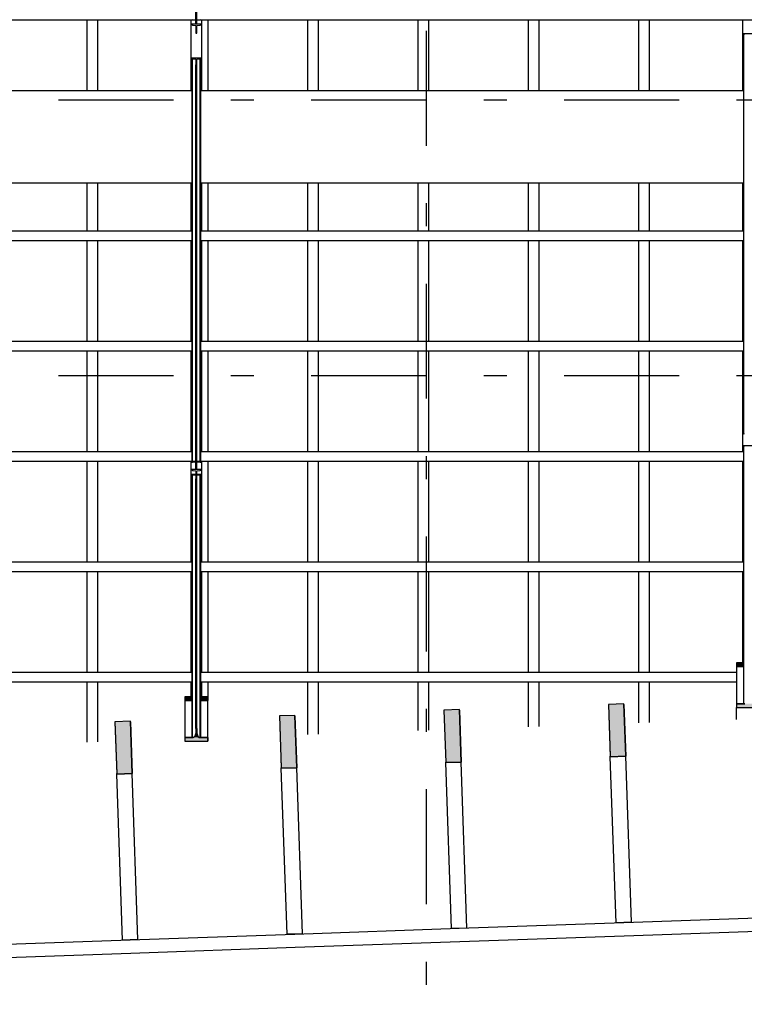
# Model space of a CAD drawing. Extents: x 2 to 87, y -108 to 11.
# Tile 94 of 210: x 37.06 to 40.21, y -89.64 to -85.36. Entities that reach past the tile are written whole.
import ezdxf

# ---------------------------------------------------------------- set-up
doc = ezdxf.new("R2010")
doc.units = 0
doc.header["$MEASUREMENT"] = 0
doc.linetypes.add('DASHDOT', pattern=[1, 0.5, -0.25, 0, -0.25])
for name, color, linetype in [('10', 7, 'CONTINUOUS'), ('17', 7, 'CONTINUOUS'), ('5', 7, 'CONTINUOUS'), ('9', 7, 'CONTINUOUS')]:
    doc.layers.add(name, color=color, linetype=linetype)

# ---------------------------------------------------------------- blocks, each defined once
blk = doc.blocks.new('*N106')
at = {"layer": '9', "color": 62, "linetype": 'Continuous'}
for p, q in [((37.5404, -88.4109), (37.4734, -88.4133)), ((37.4734, -88.4133), (37.4813, -88.6388)), ((37.5405, -88.4133), (37.5404, -88.4109)), ((37.5405, -88.4133), (37.5483, -88.6388)), ((37.4814, -88.6411), (37.4813, -88.6388)), ((37.5483, -88.6388), (37.4814, -88.6411))]:
    blk.add_line(p, q, dxfattribs=at)
for points in [[(37.5404, -88.4109), (37.4734, -88.4133), (37.5405, -88.4133)], [(37.4734, -88.4133), (37.4813, -88.6388), (37.5483, -88.6388)], [(37.4734, -88.4133), (37.5405, -88.4133), (37.5483, -88.6388)], [(37.4813, -88.6388), (37.5483, -88.6388), (37.4814, -88.6411)]]:
    blk.add_solid(points, dxfattribs=at)
blk = doc.blocks.new('*N107')
at = {"layer": '9', "color": 62, "linetype": 'Continuous'}
for p, q in [((38.2561, -88.3859), (38.1891, -88.3883)), ((38.1891, -88.3883), (38.197, -88.6138)), ((38.2562, -88.3883), (38.2561, -88.3859)), ((38.2562, -88.3883), (38.264, -88.6138)), ((38.1971, -88.6161), (38.197, -88.6138)), ((38.264, -88.6138), (38.1971, -88.6161))]:
    blk.add_line(p, q, dxfattribs=at)
for points in [[(38.2561, -88.3859), (38.1891, -88.3883), (38.2562, -88.3883)], [(38.1891, -88.3883), (38.197, -88.6138), (38.264, -88.6138)], [(38.1891, -88.3883), (38.2562, -88.3883), (38.264, -88.6138)], [(38.197, -88.6138), (38.264, -88.6138), (38.1971, -88.6161)]]:
    blk.add_solid(points, dxfattribs=at)
blk = doc.blocks.new('*N119')
at = {"layer": '9', "color": 62, "linetype": 'Continuous'}
for p, q in [((38.9718, -88.3609), (38.9048, -88.3633)), ((38.9048, -88.3633), (38.9127, -88.5888)), ((38.9718, -88.3633), (38.9718, -88.3609)), ((38.9718, -88.3633), (38.9797, -88.5888)), ((38.9797, -88.5888), (38.9127, -88.5911)), ((38.9127, -88.5911), (38.9127, -88.5888))]:
    blk.add_line(p, q, dxfattribs=at)
for points in [[(38.9718, -88.3609), (38.9048, -88.3633), (38.9718, -88.3633)], [(38.9048, -88.3633), (38.9127, -88.5888), (38.9797, -88.5888)], [(38.9048, -88.3633), (38.9718, -88.3633), (38.9797, -88.5888)], [(38.9127, -88.5888), (38.9797, -88.5888), (38.9127, -88.5911)]]:
    blk.add_solid(points, dxfattribs=at)
blk = doc.blocks.new('*N120')
at = {"layer": '9', "color": 62, "linetype": 'Continuous'}
for p, q in [((39.6874, -88.3359), (39.6205, -88.3383)), ((39.6875, -88.3383), (39.6874, -88.3359)), ((39.6205, -88.3383), (39.6283, -88.5638)), ((39.6875, -88.3383), (39.6954, -88.5638)), ((39.6284, -88.5661), (39.6283, -88.5638)), ((39.6954, -88.5638), (39.6284, -88.5661))]:
    blk.add_line(p, q, dxfattribs=at)
for points in [[(39.6874, -88.3359), (39.6205, -88.3383), (39.6875, -88.3383)], [(39.6205, -88.3383), (39.6283, -88.5638), (39.6954, -88.5638)], [(39.6205, -88.3383), (39.6875, -88.3383), (39.6954, -88.5638)], [(39.6283, -88.5638), (39.6954, -88.5638), (39.6284, -88.5661)]]:
    blk.add_solid(points, dxfattribs=at)

msp = doc.modelspace()

# ---------------------------------------------------------------- linework, layer by layer
at = {"layer": '10', "color": 62, "linetype": 'Continuous'}
for p, q in [((37.8256, -85.378), (37.8256, -83.5494)), ((37.8296, -85.378), (37.8296, -83.5494)), ((37.3526, -85.6688), (37.3526, -85.3595)), ((37.3976, -85.3595), (37.3976, -85.6688)), ((37.8051, -85.6689), (37.8051, -85.3589)), ((37.8476, -85.378), (37.8076, -85.378)), ((37.8256, -85.3608), (37.8115, -85.3588)), ((37.8436, -85.3588), (37.8296, -85.3608)), ((37.8501, -85.3589), (37.8501, -85.6689)), ((37.8776, -85.3595), (37.8776, -85.6688)), ((38.3126, -85.6689), (38.3126, -85.3595)), ((38.3576, -85.3595), (38.3576, -85.6689)), ((38.7926, -85.6688), (38.7926, -85.3595)), ((38.8376, -85.3595), (38.8376, -85.6688)), ((39.2726, -85.6688), (39.2726, -85.3595)), ((39.3176, -85.3595), (39.3176, -85.6688)), ((39.7526, -85.6689), (39.7526, -85.3595)), ((39.7976, -85.3595), (39.7976, -85.6689)), ((40.2051, -85.6689), (40.2051, -85.3589)), ((37.8115, -85.382), (37.8256, -85.3842)), ((37.8256, -85.3842), (37.8256, -85.418)), ((37.8256, -85.418), (37.8296, -85.418)), ((37.8296, -85.3842), (37.8436, -85.382)), ((37.8296, -85.418), (37.8296, -85.3842)), ((40.2076, -85.4197), (40.2076, -87.1576)), ((40.2476, -85.4197), (40.2076, -85.4197)), ((40.2076, -85.4197), (40.2076, -87.1576)), ((37.8076, -85.5257), (37.8076, -87.2814)), ((37.8476, -85.5257), (37.8076, -85.5257)), ((37.8076, -85.5257), (37.8076, -87.2814)), ((37.8115, -85.5287), (37.8256, -85.5304)), ((37.8115, -87.2844), (37.8115, -85.5287)), ((37.8256, -85.5304), (37.8256, -85.5559)), ((37.8296, -85.5304), (37.8436, -85.5287)), ((37.8296, -85.5559), (37.8296, -85.5304)), ((37.8436, -87.2844), (37.8436, -85.5287)), ((37.8476, -87.2814), (37.8476, -85.5257)), ((37.8476, -87.2814), (37.8476, -85.5257)), ((37.8256, -85.5559), (37.8296, -85.5559)), ((37.8256, -87.3116), (37.8256, -85.5559)), ((37.8296, -87.3116), (37.8296, -85.5559)), ((37.3526, -86.2795), (37.3526, -86.0688)), ((37.3976, -86.0688), (37.3976, -86.2795)), ((37.8051, -86.2802), (37.8051, -86.0689)), ((37.8501, -86.0689), (37.8501, -86.2802)), ((37.8776, -86.0688), (37.8776, -86.2795)), ((38.3126, -86.2795), (38.3126, -86.0689)), ((38.3576, -86.0689), (38.3576, -86.2795)), ((38.7926, -86.2795), (38.7926, -86.0688)), ((38.8376, -86.0688), (38.8376, -86.2795)), ((39.2726, -86.2795), (39.2726, -86.0688)), ((39.3176, -86.0688), (39.3176, -86.2795)), ((39.7526, -86.2795), (39.7526, -86.0689)), ((39.7976, -86.0689), (39.7976, -86.2795)), ((40.2051, -86.2802), (40.2051, -86.0689)), ((37.3526, -86.7595), (37.3526, -86.3195)), ((37.3976, -86.3195), (37.3976, -86.7595)), ((37.8051, -86.7602), (37.8051, -86.3189)), ((37.8501, -86.3189), (37.8501, -86.7602)), ((37.8776, -86.3195), (37.8776, -86.7595)), ((38.3126, -86.7595), (38.3126, -86.3195)), ((38.3576, -86.3195), (38.3576, -86.7595)), ((38.7926, -86.7595), (38.7926, -86.3195)), ((38.8376, -86.3195), (38.8376, -86.7595)), ((39.2726, -86.7595), (39.2726, -86.3195)), ((39.3176, -86.3195), (39.3176, -86.7595)), ((39.7526, -86.7595), (39.7526, -86.3195)), ((39.7976, -86.3195), (39.7976, -86.7595)), ((40.2051, -86.7602), (40.2051, -86.3189)), ((37.3526, -87.2395), (37.3526, -86.7995)), ((37.3976, -86.7995), (37.3976, -87.2395)), ((37.8051, -87.2402), (37.8051, -86.7989)), ((37.8501, -86.7989), (37.8501, -87.2402)), ((37.8776, -86.7995), (37.8776, -87.2395)), ((38.3126, -87.2395), (38.3126, -86.7995)), ((38.3576, -86.7995), (38.3576, -87.2395)), ((38.7926, -87.2395), (38.7926, -86.7995)), ((38.8376, -86.7995), (38.8376, -87.2395)), ((39.2726, -87.2395), (39.2726, -86.7995)), ((39.3176, -86.7995), (39.3176, -87.2395)), ((39.7526, -87.2395), (39.7526, -86.7995)), ((39.7976, -86.7995), (39.7976, -87.2395)), ((40.2051, -87.2402), (40.2051, -86.7989)), ((40.2076, -87.2136), (40.2076, -88.3352)), ((40.2476, -87.2136), (40.2076, -87.2136)), ((40.2076, -87.2136), (40.2076, -88.3352)), ((37.3526, -87.7195), (37.3526, -87.2795)), ((37.3976, -87.2795), (37.3976, -87.7195)), ((37.8051, -87.7202), (37.8051, -87.2789)), ((37.8256, -87.2861), (37.8115, -87.2844)), ((37.8436, -87.2844), (37.8296, -87.2861)), ((37.8501, -87.2789), (37.8501, -87.7202)), ((37.8776, -87.2795), (37.8776, -87.7195)), ((38.3126, -87.7195), (38.3126, -87.2795)), ((38.3576, -87.2795), (38.3576, -87.7195)), ((38.7926, -87.7195), (38.7926, -87.2795)), ((38.8376, -87.2795), (38.8376, -87.7195)), ((39.2726, -87.7195), (39.2726, -87.2795)), ((39.3176, -87.2795), (39.3176, -87.7195)), ((39.7526, -87.7195), (39.7526, -87.2795)), ((39.7976, -87.2795), (39.7976, -87.7195)), ((40.2051, -87.7202), (40.2051, -87.2789)), ((37.8476, -87.3159), (37.8076, -87.3159)), ((37.8076, -87.337), (37.8076, -88.4825)), ((37.8476, -87.337), (37.8076, -87.337)), ((37.8076, -87.337), (37.8076, -88.4825)), ((37.8115, -87.3199), (37.8256, -87.3221)), ((37.8115, -87.339), (37.8256, -87.3401)), ((37.8115, -88.4825), (37.8115, -87.339)), ((37.8296, -87.3116), (37.8256, -87.3116)), ((37.8256, -87.3221), (37.8256, -87.337)), ((37.8256, -87.3401), (37.8256, -87.3569)), ((37.8296, -87.3221), (37.8436, -87.3199)), ((37.8296, -87.337), (37.8296, -87.3221)), ((37.8296, -87.3401), (37.8436, -87.339)), ((37.8296, -87.3569), (37.8296, -87.3401)), ((37.8436, -88.4825), (37.8436, -87.339)), ((37.8476, -88.4825), (37.8476, -87.337)), ((37.8476, -88.4825), (37.8476, -87.337)), ((37.8256, -87.3569), (37.8296, -87.3569)), ((37.8256, -88.4423), (37.8256, -87.3569)), ((37.8296, -88.4423), (37.8296, -87.3569)), ((37.3526, -88.1995), (37.3526, -87.7595)), ((37.3976, -87.7595), (37.3976, -88.1995)), ((37.8051, -88.2002), (37.8051, -87.7589)), ((37.8501, -87.7589), (37.8501, -88.2002)), ((37.8776, -87.7595), (37.8776, -88.1995)), ((38.3126, -88.1995), (38.3126, -87.7595)), ((38.3576, -87.7595), (38.3576, -88.1995)), ((38.7926, -88.1995), (38.7926, -87.7595)), ((38.8376, -87.7595), (38.8376, -88.1995)), ((39.2726, -88.1995), (39.2726, -87.7595)), ((39.3176, -87.7595), (39.3176, -88.1995)), ((39.7526, -88.1995), (39.7526, -87.7595)), ((39.7976, -87.7595), (39.7976, -88.1995)), ((40.2051, -88.1572), (40.2051, -87.7589)), ((40.1776, -88.1572), (40.2076, -88.1572)), ((40.1776, -88.1572), (40.1776, -88.1709)), ((40.2081, -88.1572), (40.1776, -88.1572)), ((40.1776, -88.1572), (40.1776, -88.1734)), ((40.2076, -88.1572), (40.2076, -88.1709)), ((40.1776, -88.1709), (40.1776, -88.1734)), ((40.1776, -88.1734), (40.2049, -88.1734)), ((40.1776, -88.1734), (40.2081, -88.1734)), ((40.1776, -88.1734), (40.1776, -88.3352)), ((40.2049, -88.1734), (40.2076, -88.1734)), ((40.2076, -88.1709), (40.2076, -88.1734)), ((37.3526, -88.5025), (37.3526, -88.2395)), ((37.3976, -88.2395), (37.3976, -88.5009)), ((37.8051, -88.3056), (37.8051, -88.2389)), ((37.8501, -88.2389), (37.8501, -88.3056)), ((37.8776, -88.2395), (37.8776, -88.3056)), ((38.3126, -88.469), (38.3126, -88.2395)), ((38.3576, -88.2395), (38.3576, -88.4675)), ((38.7926, -88.4522), (38.7926, -88.2395)), ((38.8376, -88.2395), (38.8376, -88.4507)), ((39.2726, -88.4354), (39.2726, -88.2395)), ((39.3176, -88.2395), (39.3176, -88.4339)), ((39.7526, -88.4187), (39.7526, -88.2395)), ((39.7976, -88.2395), (39.7976, -88.4172)), ((37.7776, -88.3056), (37.8076, -88.3056)), ((37.7776, -88.3056), (37.7776, -88.3217)), ((37.8081, -88.3056), (37.7776, -88.3056)), ((37.7776, -88.3056), (37.7776, -88.3217)), ((37.7776, -88.3217), (37.7792, -88.3217)), ((37.7776, -88.3217), (37.8081, -88.3217)), ((37.7776, -88.3217), (37.7776, -88.4825)), ((37.7792, -88.3217), (37.7913, -88.3217)), ((37.7913, -88.3217), (37.8076, -88.3217)), ((37.8076, -88.3056), (37.8076, -88.3217)), ((37.8776, -88.3056), (37.847, -88.3056)), ((37.847, -88.3217), (37.8776, -88.3217)), ((37.8476, -88.3056), (37.8776, -88.3056)), ((37.8476, -88.3056), (37.8476, -88.3217)), ((37.8476, -88.3217), (37.8639, -88.3217)), ((37.8639, -88.3217), (37.8645, -88.3217)), ((37.8645, -88.3217), (37.8776, -88.3217)), ((37.8776, -88.3056), (37.8776, -88.3217)), ((37.8776, -88.3217), (37.8776, -88.3056)), ((37.8776, -88.4825), (37.8776, -88.3217)), ((40.1776, -88.3352), (40.2131, -88.3352)), ((40.1776, -88.3352), (40.1776, -88.3514)), ((40.2131, -88.3352), (40.1776, -88.3352)), ((40.1776, -88.3352), (40.1776, -88.3514)), ((37.8251, -88.3742), (37.8251, -88.4584)), ((37.8301, -88.4584), (37.8301, -88.3742)), ((40.1776, -88.3514), (40.1964, -88.3514)), ((40.1776, -88.3514), (40.2776, -88.3514)), ((40.1776, -88.4039), (40.1776, -88.3514)), ((40.1964, -88.3514), (40.2776, -88.3514)), ((37.8248, -88.4631), (37.823, -88.4718)), ((37.8256, -88.4423), (37.8248, -88.4631)), ((37.8256, -88.4423), (37.8293, -88.4423)), ((37.8293, -88.4423), (37.8301, -88.4423)), ((37.8301, -88.4423), (37.8303, -88.4631)), ((37.8303, -88.4631), (37.8321, -88.4718)), ((37.7776, -88.4825), (37.8131, -88.4825)), ((37.7776, -88.4825), (37.7776, -88.4986)), ((37.8131, -88.4825), (37.7776, -88.4825)), ((37.7776, -88.4825), (37.7776, -88.4986)), ((37.7776, -88.4986), (37.8776, -88.4986)), ((37.7776, -88.4986), (37.8776, -88.4986)), ((37.8154, -88.482), (37.8131, -88.4825)), ((37.8197, -88.4784), (37.8154, -88.482)), ((37.823, -88.4718), (37.8197, -88.4784)), ((37.8321, -88.4718), (37.8354, -88.4784)), ((37.8354, -88.4784), (37.8397, -88.482)), ((37.8397, -88.482), (37.8776, -88.4825)), ((37.8776, -88.4825), (37.8421, -88.4825)), ((37.8776, -88.4825), (37.8776, -88.4986)), ((37.8776, -88.4986), (37.8776, -88.4825))]:
    msp.add_line(p, q, dxfattribs=at)
for points in [[(40.2076, -85.4197), (40.2076, -85.4198), (40.2076, -85.4198), (40.2076, -85.4198), (40.2076, -85.4199), (40.2076, -85.4199), (40.2076, -85.4199), (40.2076, -85.42), (40.2076, -85.42), (40.2076, -85.4201), (40.2076, -85.4201), (40.2076, -85.4201), (40.2076, -85.4202), (40.2076, -85.4202), (40.2076, -85.4202), (40.2076, -85.4203), (40.2076, -85.4203), (40.2076, -85.4203), (40.2076, -85.4204), (40.2077, -85.4204), (40.2077, -85.4204), (40.2077, -85.4205), (40.2077, -85.4205), (40.2077, -85.4206), (40.2077, -85.4206), (40.2077, -85.4206), (40.2078, -85.4207), (40.2078, -85.4207), (40.2078, -85.4207), (40.2078, -85.4208), (40.2078, -85.4208), (40.2078, -85.4208), (40.2079, -85.4209), (40.2079, -85.4209), (40.2079, -85.4209), (40.2079, -85.421), (40.2079, -85.421), (40.208, -85.421), (40.208, -85.4211), (40.208, -85.4211), (40.208, -85.4211), (40.208, -85.4212), (40.2081, -85.4212), (40.2081, -85.4212), (40.2081, -85.4213), (40.2081, -85.4213), (40.2082, -85.4213), (40.2082, -85.4214), (40.2082, -85.4214), (40.2082, -85.4214), (40.2083, -85.4214), (40.2083, -85.4215), (40.2083, -85.4215), (40.2084, -85.4215), (40.2084, -85.4216), (40.2084, -85.4216), (40.2085, -85.4216), (40.2085, -85.4216), (40.2085, -85.4217), (40.2085, -85.4217), (40.2086, -85.4217), (40.2086, -85.4218), (40.2086, -85.4218), (40.2087, -85.4218), (40.2087, -85.4218), (40.2087, -85.4219), (40.2088, -85.4219), (40.2088, -85.4219), (40.2089, -85.4219), (40.2089, -85.422), (40.2089, -85.422), (40.209, -85.422), (40.209, -85.422), (40.209, -85.4221), (40.2091, -85.4221), (40.2091, -85.4221), (40.2092, -85.4221), (40.2092, -85.4221), (40.2092, -85.4222), (40.2093, -85.4222), (40.2093, -85.4222), (40.2094, -85.4222), (40.2094, -85.4223), (40.2094, -85.4223), (40.2095, -85.4223), (40.2095, -85.4223), (40.2096, -85.4223), (40.2096, -85.4223), (40.2097, -85.4224), (40.2097, -85.4224), (40.2097, -85.4224), (40.2098, -85.4224), (40.2098, -85.4224), (40.2099, -85.4224), (40.2099, -85.4225), (40.21, -85.4225), (40.21, -85.4225), (40.21, -85.4225), (40.2102, -85.4225), (40.2102, -85.4226), (40.2103, -85.4226), (40.2103, -85.4226), (40.2104, -85.4226), (40.2104, -85.4226), (40.2105, -85.4226), (40.2105, -85.4226), (40.2106, -85.4226), (40.2106, -85.4226), (40.2107, -85.4226), (40.2107, -85.4227), (40.2108, -85.4227), (40.2108, -85.4227), (40.2108, -85.4227), (40.2109, -85.4227), (40.2109, -85.4227), (40.211, -85.4227), (40.211, -85.4227), (40.2111, -85.4227), (40.2111, -85.4227), (40.2112, -85.4227), (40.2112, -85.4227), (40.2113, -85.4227), (40.2113, -85.4227), (40.2114, -85.4227)], [(37.8076, -85.5257), (37.8076, -85.5258), (37.8076, -85.5258), (37.8076, -85.5258), (37.8076, -85.5259), (37.8076, -85.5259), (37.8076, -85.5259), (37.8076, -85.526), (37.8076, -85.526), (37.8076, -85.5261), (37.8076, -85.5261), (37.8076, -85.5261), (37.8076, -85.5262), (37.8076, -85.5262), (37.8076, -85.5262), (37.8076, -85.5263), (37.8076, -85.5263), (37.8076, -85.5263), (37.8076, -85.5264), (37.8077, -85.5264), (37.8077, -85.5264), (37.8077, -85.5265), (37.8077, -85.5265), (37.8077, -85.5266), (37.8077, -85.5266), (37.8077, -85.5266), (37.8078, -85.5267), (37.8078, -85.5267), (37.8078, -85.5267), (37.8078, -85.5268), (37.8078, -85.5268), (37.8078, -85.5268), (37.8079, -85.5269), (37.8079, -85.5269), (37.8079, -85.5269), (37.8079, -85.527), (37.8079, -85.527), (37.808, -85.527), (37.808, -85.5271), (37.808, -85.5271), (37.808, -85.5271), (37.808, -85.5272), (37.8081, -85.5272), (37.8081, -85.5272), (37.8081, -85.5273), (37.8081, -85.5273), (37.8082, -85.5273), (37.8082, -85.5274), (37.8082, -85.5274), (37.8082, -85.5274), (37.8083, -85.5275), (37.8083, -85.5275), (37.8083, -85.5275), (37.8084, -85.5275), (37.8084, -85.5276), (37.8084, -85.5276), (37.8085, -85.5276), (37.8085, -85.5277), (37.8085, -85.5277), (37.8085, -85.5277), (37.8086, -85.5277), (37.8086, -85.5278), (37.8086, -85.5278), (37.8087, -85.5278), (37.8087, -85.5278), (37.8087, -85.5279), (37.8088, -85.5279), (37.8088, -85.5279), (37.8089, -85.5279), (37.8089, -85.528), (37.8089, -85.528), (37.809, -85.528), (37.809, -85.528), (37.809, -85.5281), (37.8091, -85.5281), (37.8091, -85.5281), (37.8092, -85.5281), (37.8092, -85.5282), (37.8092, -85.5282), (37.8093, -85.5282), (37.8093, -85.5282), (37.8094, -85.5282), (37.8094, -85.5283), (37.8094, -85.5283), (37.8095, -85.5283), (37.8095, -85.5283), (37.8096, -85.5283), (37.8096, -85.5284), (37.8097, -85.5284), (37.8097, -85.5284), (37.8097, -85.5284), (37.8098, -85.5284), (37.8098, -85.5284), (37.8099, -85.5285), (37.8099, -85.5285), (37.81, -85.5285), (37.81, -85.5285), (37.81, -85.5285), (37.8101, -85.5285), (37.8101, -85.5285), (37.8102, -85.5286), (37.8103, -85.5286), (37.8103, -85.5286), (37.8104, -85.5286), (37.8104, -85.5286), (37.8105, -85.5286), (37.8105, -85.5286), (37.8106, -85.5286), (37.8106, -85.5286), (37.8107, -85.5287), (37.8107, -85.5287), (37.8108, -85.5287), (37.8108, -85.5287), (37.8108, -85.5287), (37.8109, -85.5287), (37.8109, -85.5287), (37.811, -85.5287), (37.811, -85.5287), (37.8111, -85.5287), (37.8111, -85.5287), (37.8112, -85.5287), (37.8112, -85.5287), (37.8113, -85.5287), (37.8113, -85.5287), (37.8114, -85.5287), (37.8114, -85.5287), (37.8115, -85.5287)], [(37.8436, -85.5287), (37.8437, -85.5287), (37.8437, -85.5287), (37.8438, -85.5287), (37.8438, -85.5287), (37.8439, -85.5287), (37.8439, -85.5287), (37.844, -85.5287), (37.844, -85.5287), (37.8441, -85.5287), (37.8441, -85.5287), (37.8442, -85.5287), (37.8442, -85.5287), (37.8443, -85.5287), (37.8443, -85.5287), (37.8444, -85.5287), (37.8444, -85.5287), (37.8445, -85.5287), (37.8445, -85.5286), (37.8446, -85.5286), (37.8446, -85.5286), (37.8447, -85.5286), (37.8447, -85.5286), (37.8448, -85.5286), (37.8448, -85.5286), (37.8449, -85.5286), (37.8449, -85.5286), (37.8449, -85.5285), (37.845, -85.5285), (37.845, -85.5285), (37.8451, -85.5285), (37.8451, -85.5285), (37.8452, -85.5285), (37.8452, -85.5285), (37.8453, -85.5284), (37.8453, -85.5284), (37.8454, -85.5284), (37.8454, -85.5284), (37.8454, -85.5284), (37.8455, -85.5284), (37.8455, -85.5283), (37.8456, -85.5283), (37.8456, -85.5283), (37.8457, -85.5283), (37.8457, -85.5283), (37.8457, -85.5282), (37.8458, -85.5282), (37.8458, -85.5282), (37.8459, -85.5282), (37.8459, -85.5282), (37.8459, -85.5281), (37.846, -85.5281), (37.846, -85.5281), (37.8461, -85.5281), (37.8461, -85.5281), (37.8461, -85.528), (37.8462, -85.528), (37.8462, -85.528), (37.8462, -85.528), (37.8463, -85.5279), (37.8463, -85.5279), (37.8463, -85.5279), (37.8464, -85.5279), (37.8464, -85.5278), (37.8464, -85.5278), (37.8465, -85.5278), (37.8465, -85.5277), (37.8465, -85.5277), (37.8466, -85.5277), (37.8466, -85.5277), (37.8466, -85.5276), (37.8467, -85.5276), (37.8467, -85.5276), (37.8467, -85.5275), (37.8468, -85.5275), (37.8468, -85.5275), (37.8468, -85.5275), (37.8469, -85.5274), (37.8469, -85.5274), (37.8469, -85.5274), (37.8469, -85.5273), (37.847, -85.5273), (37.847, -85.5273), (37.847, -85.5272), (37.847, -85.5272), (37.8471, -85.5272), (37.8471, -85.5271), (37.8471, -85.5271), (37.8471, -85.5271), (37.8471, -85.527), (37.8472, -85.527), (37.8472, -85.527), (37.8472, -85.5269), (37.8472, -85.5269), (37.8472, -85.5269), (37.8473, -85.5268), (37.8473, -85.5268), (37.8473, -85.5268), (37.8473, -85.5267), (37.8474, -85.5266), (37.8474, -85.5266), (37.8474, -85.5266), (37.8474, -85.5265), (37.8474, -85.5265), (37.8474, -85.5265), (37.8474, -85.5264), (37.8475, -85.5264), (37.8475, -85.5263), (37.8475, -85.5263), (37.8475, -85.5263), (37.8475, -85.5262), (37.8475, -85.5262), (37.8475, -85.5262), (37.8475, -85.5261), (37.8475, -85.5261), (37.8475, -85.5261), (37.8475, -85.526), (37.8475, -85.526), (37.8475, -85.5259), (37.8475, -85.5259), (37.8475, -85.5259), (37.8475, -85.5258), (37.8476, -85.5258), (37.8476, -85.5258), (37.8476, -85.5257)], [(40.2076, -87.1576), (40.2076, -87.1577), (40.2076, -87.1577), (40.2076, -87.1578), (40.2076, -87.1578), (40.2076, -87.1578), (40.2076, -87.1579), (40.2076, -87.1579), (40.2076, -87.1579), (40.2076, -87.158), (40.2076, -87.158), (40.2076, -87.158), (40.2076, -87.1581), (40.2076, -87.1581), (40.2076, -87.1582), (40.2076, -87.1582), (40.2076, -87.1582), (40.2076, -87.1583), (40.2077, -87.1583), (40.2077, -87.1583), (40.2077, -87.1584), (40.2077, -87.1584), (40.2077, -87.1584), (40.2077, -87.1585), (40.2077, -87.1585), (40.2078, -87.1585), (40.2078, -87.1586), (40.2078, -87.1586), (40.2078, -87.1586), (40.2078, -87.1587), (40.2078, -87.1587), (40.2079, -87.1588), (40.2079, -87.1588), (40.2079, -87.1588), (40.2079, -87.1589), (40.2079, -87.1589), (40.208, -87.1589), (40.208, -87.159), (40.208, -87.159), (40.208, -87.159), (40.208, -87.159), (40.2081, -87.1591), (40.2081, -87.1591), (40.2081, -87.1591), (40.2081, -87.1592), (40.2082, -87.1592), (40.2082, -87.1592), (40.2082, -87.1593), (40.2082, -87.1593), (40.2083, -87.1593), (40.2083, -87.1594), (40.2083, -87.1594), (40.2084, -87.1594), (40.2084, -87.1594), (40.2084, -87.1595), (40.2085, -87.1595), (40.2085, -87.1595), (40.2085, -87.1596), (40.2085, -87.1596), (40.2086, -87.1596), (40.2086, -87.1596), (40.2086, -87.1597), (40.2087, -87.1597), (40.2087, -87.1597), (40.2087, -87.1597), (40.2088, -87.1598), (40.2088, -87.1598), (40.2089, -87.1598), (40.2089, -87.1598), (40.2089, -87.1599), (40.209, -87.1599), (40.209, -87.1599), (40.209, -87.1599), (40.2091, -87.16), (40.2091, -87.16), (40.2092, -87.16), (40.2092, -87.16), (40.2092, -87.1601), (40.2093, -87.1601), (40.2093, -87.1601), (40.2094, -87.1601), (40.2094, -87.1601), (40.2094, -87.1602), (40.2095, -87.1602), (40.2095, -87.1602), (40.2096, -87.1602), (40.2096, -87.1602), (40.2097, -87.1602), (40.2097, -87.1603), (40.2097, -87.1603), (40.2098, -87.1603), (40.2098, -87.1603), (40.2099, -87.1603), (40.2099, -87.1603), (40.21, -87.1604), (40.21, -87.1604), (40.21, -87.1604), (40.2102, -87.1604), (40.2103, -87.1605), (40.2103, -87.1605), (40.2104, -87.1605), (40.2104, -87.1605), (40.2105, -87.1605), (40.2105, -87.1605), (40.2106, -87.1605), (40.2106, -87.1605), (40.2107, -87.1605), (40.2107, -87.1605), (40.2108, -87.1605), (40.2108, -87.1606), (40.2108, -87.1606), (40.2109, -87.1606), (40.2109, -87.1606), (40.211, -87.1606), (40.211, -87.1606), (40.2111, -87.1606), (40.2111, -87.1606), (40.2112, -87.1606), (40.2112, -87.1606), (40.2113, -87.1606), (40.2113, -87.1606), (40.2114, -87.1606)], [(40.2076, -87.2136), (40.2076, -87.2137), (40.2076, -87.2137), (40.2076, -87.2137), (40.2076, -87.2137), (40.2076, -87.2138), (40.2076, -87.2138), (40.2076, -87.2138), (40.2076, -87.2138), (40.2076, -87.2139), (40.2076, -87.2139), (40.2076, -87.2139), (40.2076, -87.2139), (40.2076, -87.214), (40.2076, -87.214), (40.2076, -87.214), (40.2077, -87.214), (40.2077, -87.2141), (40.2077, -87.2141), (40.2077, -87.2141), (40.2077, -87.2141), (40.2077, -87.2141), (40.2077, -87.2142), (40.2078, -87.2142), (40.2078, -87.2142), (40.2078, -87.2142), (40.2078, -87.2143), (40.2078, -87.2143), (40.2078, -87.2143), (40.2079, -87.2143), (40.2079, -87.2144), (40.2079, -87.2144), (40.2079, -87.2144), (40.2079, -87.2144), (40.208, -87.2144), (40.208, -87.2145), (40.208, -87.2145), (40.208, -87.2145), (40.208, -87.2145), (40.2081, -87.2145), (40.2081, -87.2146), (40.2081, -87.2146), (40.2081, -87.2146), (40.2082, -87.2146), (40.2082, -87.2146), (40.2082, -87.2147), (40.2082, -87.2147), (40.2083, -87.2147), (40.2083, -87.2147), (40.2083, -87.2147), (40.2084, -87.2148), (40.2084, -87.2148), (40.2084, -87.2148), (40.2085, -87.2148), (40.2085, -87.2148), (40.2085, -87.2149), (40.2085, -87.2149), (40.2086, -87.2149), (40.2086, -87.2149), (40.2086, -87.2149), (40.2087, -87.215), (40.2087, -87.215), (40.2087, -87.215), (40.2088, -87.215), (40.2088, -87.215), (40.2089, -87.215), (40.2089, -87.2151), (40.2089, -87.2151), (40.209, -87.2151), (40.209, -87.2151), (40.209, -87.2151), (40.2091, -87.2151), (40.2091, -87.2151), (40.2092, -87.2152), (40.2092, -87.2152), (40.2092, -87.2152), (40.2093, -87.2152), (40.2093, -87.2152), (40.2094, -87.2152), (40.2094, -87.2152), (40.2094, -87.2153), (40.2095, -87.2153), (40.2095, -87.2153), (40.2096, -87.2153), (40.2096, -87.2153), (40.2097, -87.2153), (40.2097, -87.2153), (40.2097, -87.2153), (40.2098, -87.2153), (40.2098, -87.2154), (40.2099, -87.2154), (40.2099, -87.2154), (40.21, -87.2154), (40.21, -87.2154), (40.21, -87.2154), (40.2102, -87.2154), (40.2103, -87.2154), (40.2103, -87.2155), (40.2104, -87.2155), (40.2104, -87.2155), (40.2105, -87.2155), (40.2105, -87.2155), (40.2106, -87.2155), (40.2106, -87.2155), (40.2107, -87.2155), (40.2107, -87.2155), (40.2108, -87.2155), (40.2108, -87.2155), (40.2108, -87.2155), (40.2109, -87.2155), (40.2109, -87.2155), (40.211, -87.2155), (40.211, -87.2155), (40.2111, -87.2155), (40.2111, -87.2155), (40.2112, -87.2155), (40.2112, -87.2155), (40.2113, -87.2155), (40.2113, -87.2155), (40.2114, -87.2155)], [(37.8076, -87.2814), (37.8076, -87.2815), (37.8076, -87.2815), (37.8076, -87.2815), (37.8076, -87.2816), (37.8076, -87.2816), (37.8076, -87.2816), (37.8076, -87.2817), (37.8076, -87.2817), (37.8076, -87.2818), (37.8076, -87.2818), (37.8076, -87.2818), (37.8076, -87.2819), (37.8076, -87.2819), (37.8076, -87.2819), (37.8076, -87.282), (37.8076, -87.282), (37.8076, -87.2821), (37.8076, -87.2821), (37.8077, -87.2821), (37.8077, -87.2822), (37.8077, -87.2822), (37.8077, -87.2822), (37.8077, -87.2823), (37.8077, -87.2823), (37.8077, -87.2823), (37.8078, -87.2824), (37.8078, -87.2824), (37.8078, -87.2824), (37.8078, -87.2825), (37.8078, -87.2825), (37.8078, -87.2825), (37.8079, -87.2826), (37.8079, -87.2826), (37.8079, -87.2826), (37.8079, -87.2827), (37.8079, -87.2827), (37.808, -87.2827), (37.808, -87.2828), (37.808, -87.2828), (37.808, -87.2828), (37.808, -87.2829), (37.8081, -87.2829), (37.8081, -87.2829), (37.8081, -87.283), (37.8081, -87.283), (37.8082, -87.283), (37.8082, -87.2831), (37.8082, -87.2831), (37.8082, -87.2831), (37.8083, -87.2832), (37.8083, -87.2832), (37.8083, -87.2832), (37.8084, -87.2832), (37.8084, -87.2833), (37.8084, -87.2833), (37.8085, -87.2833), (37.8085, -87.2834), (37.8085, -87.2834), (37.8085, -87.2834), (37.8086, -87.2834), (37.8086, -87.2835), (37.8086, -87.2835), (37.8087, -87.2835), (37.8087, -87.2836), (37.8087, -87.2836), (37.8088, -87.2836), (37.8088, -87.2836), (37.8089, -87.2837), (37.8089, -87.2837), (37.8089, -87.2837), (37.809, -87.2837), (37.809, -87.2838), (37.809, -87.2838), (37.8091, -87.2838), (37.8091, -87.2838), (37.8092, -87.2838), (37.8092, -87.2839), (37.8092, -87.2839), (37.8093, -87.2839), (37.8093, -87.2839), (37.8094, -87.2839), (37.8094, -87.284), (37.8094, -87.284), (37.8095, -87.284), (37.8095, -87.284), (37.8096, -87.284), (37.8096, -87.2841), (37.8097, -87.2841), (37.8097, -87.2841), (37.8097, -87.2841), (37.8098, -87.2841), (37.8098, -87.2841), (37.8099, -87.2842), (37.8099, -87.2842), (37.81, -87.2842), (37.81, -87.2842), (37.81, -87.2842), (37.8101, -87.2842), (37.8101, -87.2843), (37.8102, -87.2843), (37.8103, -87.2843), (37.8103, -87.2843), (37.8104, -87.2843), (37.8104, -87.2843), (37.8105, -87.2843), (37.8105, -87.2843), (37.8106, -87.2843), (37.8106, -87.2844), (37.8107, -87.2844), (37.8107, -87.2844), (37.8108, -87.2844), (37.8108, -87.2844), (37.8108, -87.2844), (37.8109, -87.2844), (37.8109, -87.2844), (37.811, -87.2844), (37.811, -87.2844), (37.8111, -87.2844), (37.8111, -87.2844), (37.8112, -87.2844), (37.8112, -87.2844), (37.8113, -87.2844), (37.8113, -87.2844), (37.8114, -87.2844), (37.8114, -87.2844), (37.8115, -87.2844)], [(37.8436, -87.2844), (37.8437, -87.2844), (37.8437, -87.2844), (37.8438, -87.2844), (37.8438, -87.2844), (37.8439, -87.2844), (37.8439, -87.2844), (37.844, -87.2844), (37.844, -87.2844), (37.8441, -87.2844), (37.8441, -87.2844), (37.8442, -87.2844), (37.8442, -87.2844), (37.8443, -87.2844), (37.8443, -87.2844), (37.8444, -87.2844), (37.8444, -87.2844), (37.8445, -87.2844), (37.8445, -87.2844), (37.8446, -87.2843), (37.8446, -87.2843), (37.8447, -87.2843), (37.8447, -87.2843), (37.8448, -87.2843), (37.8448, -87.2843), (37.8449, -87.2843), (37.8449, -87.2843), (37.8449, -87.2843), (37.845, -87.2842), (37.845, -87.2842), (37.8451, -87.2842), (37.8451, -87.2842), (37.8452, -87.2842), (37.8452, -87.2842), (37.8453, -87.2842), (37.8453, -87.2841), (37.8454, -87.2841), (37.8454, -87.2841), (37.8454, -87.2841), (37.8455, -87.2841), (37.8455, -87.2841), (37.8456, -87.284), (37.8456, -87.284), (37.8457, -87.284), (37.8457, -87.284), (37.8457, -87.284), (37.8458, -87.2839), (37.8458, -87.2839), (37.8459, -87.2839), (37.8459, -87.2839), (37.8459, -87.2839), (37.846, -87.2838), (37.846, -87.2838), (37.8461, -87.2838), (37.8461, -87.2838), (37.8461, -87.2837), (37.8462, -87.2837), (37.8462, -87.2837), (37.8462, -87.2837), (37.8463, -87.2836), (37.8463, -87.2836), (37.8463, -87.2836), (37.8464, -87.2836), (37.8464, -87.2835), (37.8464, -87.2835), (37.8465, -87.2835), (37.8465, -87.2835), (37.8465, -87.2834), (37.8466, -87.2834), (37.8466, -87.2834), (37.8466, -87.2833), (37.8467, -87.2833), (37.8467, -87.2833), (37.8467, -87.2833), (37.8468, -87.2832), (37.8468, -87.2832), (37.8468, -87.2832), (37.8469, -87.2831), (37.8469, -87.2831), (37.8469, -87.2831), (37.8469, -87.283), (37.847, -87.283), (37.847, -87.283), (37.847, -87.2829), (37.847, -87.2829), (37.8471, -87.2829), (37.8471, -87.2829), (37.8471, -87.2828), (37.8471, -87.2828), (37.8471, -87.2828), (37.8472, -87.2827), (37.8472, -87.2827), (37.8472, -87.2827), (37.8472, -87.2826), (37.8472, -87.2826), (37.8473, -87.2825), (37.8473, -87.2825), (37.8473, -87.2825), (37.8473, -87.2824), (37.8474, -87.2823), (37.8474, -87.2823), (37.8474, -87.2823), (37.8474, -87.2822), (37.8474, -87.2822), (37.8474, -87.2822), (37.8474, -87.2821), (37.8475, -87.2821), (37.8475, -87.2821), (37.8475, -87.282), (37.8475, -87.282), (37.8475, -87.2819), (37.8475, -87.2819), (37.8475, -87.2819), (37.8475, -87.2818), (37.8475, -87.2818), (37.8475, -87.2818), (37.8475, -87.2817), (37.8475, -87.2817), (37.8475, -87.2817), (37.8475, -87.2816), (37.8475, -87.2816), (37.8475, -87.2815), (37.8476, -87.2815), (37.8476, -87.2815), (37.8476, -87.2814)], [(37.8076, -87.337), (37.8076, -87.3371), (37.8076, -87.3371), (37.8076, -87.3371), (37.8076, -87.3371), (37.8076, -87.3372), (37.8076, -87.3372), (37.8076, -87.3372), (37.8076, -87.3372), (37.8076, -87.3373), (37.8076, -87.3373), (37.8076, -87.3373), (37.8076, -87.3373), (37.8076, -87.3374), (37.8076, -87.3374), (37.8076, -87.3374), (37.8076, -87.3374), (37.8077, -87.3374), (37.8077, -87.3375), (37.8077, -87.3375), (37.8077, -87.3375), (37.8077, -87.3375), (37.8077, -87.3376), (37.8077, -87.3376), (37.8078, -87.3376), (37.8078, -87.3376), (37.8078, -87.3377), (37.8078, -87.3377), (37.8078, -87.3377), (37.8078, -87.3377), (37.8079, -87.3377), (37.8079, -87.3378), (37.8079, -87.3378), (37.8079, -87.3378), (37.8079, -87.3378), (37.808, -87.3379), (37.808, -87.3379), (37.808, -87.3379), (37.808, -87.3379), (37.808, -87.3379), (37.8081, -87.338), (37.8081, -87.338), (37.8081, -87.338), (37.8081, -87.338), (37.8082, -87.3381), (37.8082, -87.3381), (37.8082, -87.3381), (37.8082, -87.3381), (37.8083, -87.3381), (37.8083, -87.3382), (37.8083, -87.3382), (37.8084, -87.3382), (37.8084, -87.3382), (37.8084, -87.3382), (37.8085, -87.3382), (37.8085, -87.3383), (37.8085, -87.3383), (37.8085, -87.3383), (37.8086, -87.3383), (37.8086, -87.3383), (37.8086, -87.3384), (37.8087, -87.3384), (37.8087, -87.3384), (37.8087, -87.3384), (37.8088, -87.3384), (37.8088, -87.3384), (37.8089, -87.3385), (37.8089, -87.3385), (37.8089, -87.3385), (37.809, -87.3385), (37.809, -87.3385), (37.809, -87.3385), (37.8091, -87.3386), (37.8091, -87.3386), (37.8092, -87.3386), (37.8092, -87.3386), (37.8092, -87.3386), (37.8093, -87.3386), (37.8093, -87.3386), (37.8094, -87.3387), (37.8094, -87.3387), (37.8094, -87.3387), (37.8095, -87.3387), (37.8095, -87.3387), (37.8096, -87.3387), (37.8096, -87.3387), (37.8097, -87.3387), (37.8097, -87.3388), (37.8097, -87.3388), (37.8098, -87.3388), (37.8098, -87.3388), (37.8099, -87.3388), (37.8099, -87.3388), (37.81, -87.3388), (37.81, -87.3388), (37.81, -87.3388), (37.8101, -87.3388), (37.8101, -87.3389), (37.8102, -87.3389), (37.8103, -87.3389), (37.8103, -87.3389), (37.8104, -87.3389), (37.8104, -87.3389), (37.8105, -87.3389), (37.8105, -87.3389), (37.8106, -87.3389), (37.8106, -87.3389), (37.8107, -87.3389), (37.8107, -87.3389), (37.8108, -87.3389), (37.8108, -87.3389), (37.8108, -87.3389), (37.8109, -87.339), (37.8109, -87.339), (37.811, -87.339), (37.811, -87.339), (37.8111, -87.339), (37.8111, -87.339), (37.8112, -87.339), (37.8112, -87.339), (37.8113, -87.339), (37.8113, -87.339), (37.8114, -87.339), (37.8114, -87.339), (37.8115, -87.339)], [(37.8436, -87.339), (37.8437, -87.339), (37.8437, -87.339), (37.8438, -87.339), (37.8438, -87.339), (37.8439, -87.339), (37.8439, -87.339), (37.844, -87.339), (37.844, -87.339), (37.8441, -87.339), (37.8441, -87.339), (37.8442, -87.339), (37.8442, -87.3389), (37.8443, -87.3389), (37.8443, -87.3389), (37.8444, -87.3389), (37.8444, -87.3389), (37.8445, -87.3389), (37.8445, -87.3389), (37.8446, -87.3389), (37.8446, -87.3389), (37.8447, -87.3389), (37.8447, -87.3389), (37.8448, -87.3389), (37.8448, -87.3389), (37.8449, -87.3389), (37.8449, -87.3389), (37.8449, -87.3389), (37.845, -87.3388), (37.845, -87.3388), (37.8451, -87.3388), (37.8451, -87.3388), (37.8452, -87.3388), (37.8452, -87.3388), (37.8453, -87.3388), (37.8453, -87.3388), (37.8454, -87.3388), (37.8454, -87.3388), (37.8454, -87.3387), (37.8455, -87.3387), (37.8455, -87.3387), (37.8456, -87.3387), (37.8456, -87.3387), (37.8457, -87.3387), (37.8457, -87.3387), (37.8457, -87.3387), (37.8458, -87.3386), (37.8458, -87.3386), (37.8459, -87.3386), (37.8459, -87.3386), (37.8459, -87.3386), (37.846, -87.3386), (37.846, -87.3386), (37.8461, -87.3385), (37.8461, -87.3385), (37.8461, -87.3385), (37.8462, -87.3385), (37.8462, -87.3385), (37.8462, -87.3385), (37.8463, -87.3384), (37.8463, -87.3384), (37.8463, -87.3384), (37.8464, -87.3384), (37.8464, -87.3384), (37.8464, -87.3384), (37.8465, -87.3383), (37.8465, -87.3383), (37.8465, -87.3383), (37.8466, -87.3383), (37.8466, -87.3383), (37.8466, -87.3383), (37.8467, -87.3382), (37.8467, -87.3382), (37.8467, -87.3382), (37.8468, -87.3382), (37.8468, -87.3382), (37.8468, -87.3381), (37.8469, -87.3381), (37.8469, -87.3381), (37.8469, -87.3381), (37.8469, -87.3381), (37.847, -87.338), (37.847, -87.338), (37.847, -87.338), (37.847, -87.338), (37.8471, -87.3379), (37.8471, -87.3379), (37.8471, -87.3379), (37.8471, -87.3379), (37.8471, -87.3379), (37.8472, -87.3378), (37.8472, -87.3378), (37.8472, -87.3378), (37.8472, -87.3378), (37.8472, -87.3378), (37.8473, -87.3377), (37.8473, -87.3376), (37.8473, -87.3376), (37.8474, -87.3376), (37.8474, -87.3376), (37.8474, -87.3375), (37.8474, -87.3375), (37.8474, -87.3375), (37.8474, -87.3375), (37.8474, -87.3374), (37.8475, -87.3374), (37.8475, -87.3374), (37.8475, -87.3374), (37.8475, -87.3374), (37.8475, -87.3373), (37.8475, -87.3373), (37.8475, -87.3373), (37.8475, -87.3373), (37.8475, -87.3372), (37.8475, -87.3372), (37.8475, -87.3372), (37.8475, -87.3372), (37.8475, -87.3371), (37.8475, -87.3371), (37.8475, -87.3371), (37.8475, -87.3371), (37.8476, -87.337)], [(37.8251, -88.4584), (37.8248, -88.4631), (37.8241, -88.4676), (37.823, -88.4718), (37.8215, -88.4754), (37.8197, -88.4784), (37.8176, -88.4806), (37.8154, -88.482), (37.8131, -88.4825)], [(37.8421, -88.4825), (37.8397, -88.482), (37.8375, -88.4806), (37.8354, -88.4784), (37.8336, -88.4754), (37.8321, -88.4718), (37.831, -88.4676), (37.8303, -88.4631), (37.8301, -88.4584)]]:
    msp.add_lwpolyline(points, dxfattribs=at)
for centre, start, end in [((37.8116, -85.378), 180, 269.6583), ((37.8436, -85.378), 270, 360), ((37.8116, -87.3159), 180, 269.6583), ((37.8436, -87.3159), 270, 360)]:
    msp.add_arc(centre, 0.004, start, end, dxfattribs=at)
for points in [[(40.1776, -88.1572), (40.1776, -88.1572), (40.2076, -88.1572)], [(40.1776, -88.1572), (40.1776, -88.1709), (40.2076, -88.1709)], [(40.1776, -88.1572), (40.2076, -88.1572), (40.2076, -88.1709)], [(40.1776, -88.1709), (40.1776, -88.1734), (40.2076, -88.1734)], [(40.1776, -88.1709), (40.2076, -88.1709), (40.2076, -88.1734)], [(40.1776, -88.1734), (40.1776, -88.1734), (40.2049, -88.1734)], [(40.2049, -88.1734), (40.2049, -88.1734), (40.2076, -88.1734)], [(37.7776, -88.3056), (37.7776, -88.3056), (37.8076, -88.3056)], [(37.7776, -88.3056), (37.7776, -88.3217), (37.8076, -88.3217)], [(37.7776, -88.3056), (37.8076, -88.3056), (37.8076, -88.3217)], [(37.7776, -88.3217), (37.7776, -88.3217), (37.7792, -88.3217)], [(37.7792, -88.3217), (37.7792, -88.3217), (37.7913, -88.3217)], [(37.7913, -88.3217), (37.7913, -88.3217), (37.8076, -88.3217)], [(37.8476, -88.3056), (37.8476, -88.3056), (37.8776, -88.3056)], [(37.8476, -88.3056), (37.8476, -88.3217), (37.8776, -88.3217)], [(37.8476, -88.3056), (37.8776, -88.3056), (37.8776, -88.3217)], [(37.8476, -88.3217), (37.8476, -88.3217), (37.8639, -88.3217)], [(37.8639, -88.3217), (37.8639, -88.3217), (37.8645, -88.3217)], [(37.8645, -88.3217), (37.8645, -88.3217), (37.8776, -88.3217)], [(40.1776, -88.3352), (40.1776, -88.3352), (40.2131, -88.3352)], [(40.1776, -88.3352), (40.1776, -88.3514), (40.2776, -88.3514)], [(40.1776, -88.3352), (40.2776, -88.3352), (40.2776, -88.3514)], [(40.1776, -88.3514), (40.1776, -88.3514), (40.1964, -88.3514)], [(40.1964, -88.3514), (40.1964, -88.3514), (40.2776, -88.3514)], [(37.8248, -88.4631), (37.823, -88.4718), (37.8321, -88.4718)], [(37.8256, -88.4423), (37.8248, -88.4631), (37.8303, -88.4631)], [(37.8248, -88.4631), (37.8303, -88.4631), (37.8321, -88.4718)], [(37.8256, -88.4423), (37.8256, -88.4423), (37.8293, -88.4423)], [(37.8256, -88.4423), (37.8301, -88.4423), (37.8303, -88.4631)], [(37.8293, -88.4423), (37.8293, -88.4423), (37.8301, -88.4423)], [(37.7776, -88.4825), (37.7776, -88.4825), (37.8131, -88.4825)], [(37.7776, -88.4825), (37.7776, -88.4986), (37.8776, -88.4986)], [(37.7776, -88.4825), (37.8776, -88.4825), (37.8776, -88.4986)], [(37.7776, -88.4986), (37.7776, -88.4986), (37.8776, -88.4986)], [(37.8154, -88.482), (37.8131, -88.4825), (37.8776, -88.4825)], [(37.8197, -88.4784), (37.8154, -88.482), (37.8397, -88.482)], [(37.8154, -88.482), (37.8397, -88.482), (37.8776, -88.4825)], [(37.823, -88.4718), (37.8197, -88.4784), (37.8354, -88.4784)], [(37.8197, -88.4784), (37.8354, -88.4784), (37.8397, -88.482)], [(37.823, -88.4718), (37.8321, -88.4718), (37.8354, -88.4784)]]:
    msp.add_solid(points, dxfattribs=at)
at = {"layer": '17', "color": 62, "linetype": 'Continuous'}
for p, q in [((35.6459, -85.3595), (37.8256, -85.3595)), ((37.8296, -85.3595), (42.6077, -85.3595)), ((37.8077, -85.6688), (35.7706, -85.6688)), ((40.2077, -85.6688), (37.8474, -85.6688)), ((35.7706, -86.0688), (37.8077, -86.0688)), ((37.8473, -86.0688), (40.2077, -86.0688)), ((37.8081, -86.2795), (35.6459, -86.2795)), ((40.2081, -86.2795), (37.847, -86.2795)), ((35.6459, -86.3195), (37.8081, -86.3195)), ((37.847, -86.3195), (40.2081, -86.3195)), ((37.8078, -86.7595), (35.6459, -86.7595)), ((40.2078, -86.7595), (37.8474, -86.7595)), ((35.6459, -86.7995), (37.8078, -86.7995)), ((37.8474, -86.7995), (40.2078, -86.7995)), ((37.8077, -87.2395), (35.6459, -87.2395)), ((40.2077, -87.2395), (37.8474, -87.2395)), ((35.6459, -87.2795), (37.8256, -87.2795)), ((37.8296, -87.2795), (40.2077, -87.2795)), ((37.8077, -87.7195), (35.6459, -87.7195)), ((40.2077, -87.7195), (37.8473, -87.7195)), ((35.6459, -87.7595), (37.8077, -87.7595)), ((37.8473, -87.7595), (40.2077, -87.7595)), ((37.8081, -88.1995), (35.6459, -88.1995)), ((40.1776, -88.1995), (37.847, -88.1995)), ((35.6459, -88.2395), (37.8081, -88.2395)), ((37.847, -88.2395), (40.1776, -88.2395))]:
    msp.add_line(p, q, dxfattribs=at)
at = {"layer": '5', "color": 7, "linetype": 'DASHDOT'}
for p, q in [((38.8276, -7.3075), (38.8276, -96.5075)), ((7.5276, -85.7075), (52.6276, -85.7075)), ((7.5276, -86.9075), (52.6276, -86.9075))]:
    msp.add_line(p, q, dxfattribs=at)
at = {"layer": '9', "color": 62, "linetype": 'Continuous'}
for p, q in [((39.6874, -88.3359), (39.6205, -88.3383)), ((39.6954, -88.5638), (39.6874, -88.3359)), ((38.9718, -88.3609), (38.9048, -88.3633)), ((38.9048, -88.3633), (38.9127, -88.5911)), ((38.9797, -88.5888), (38.9718, -88.3609)), ((39.6205, -88.3383), (39.6284, -88.5661)), ((37.5404, -88.4109), (37.4734, -88.4133)), ((37.4734, -88.4133), (37.4814, -88.6411)), ((37.5483, -88.6388), (37.5404, -88.4109)), ((38.2561, -88.3859), (38.1891, -88.3883)), ((38.1891, -88.3883), (38.1971, -88.6161)), ((38.264, -88.6138), (38.2561, -88.3859)), ((38.9127, -88.5911), (38.9797, -88.5888)), ((38.938, -89.3132), (38.9127, -88.5911)), ((39.0049, -89.3109), (38.9797, -88.5888)), ((39.6284, -88.5661), (39.6954, -88.5638)), ((39.6536, -89.2882), (39.6284, -88.5661)), ((39.7206, -89.2859), (39.6954, -88.5638)), ((38.1971, -88.6161), (38.264, -88.6138)), ((38.2223, -89.3382), (38.1971, -88.6161)), ((38.2892, -89.3358), (38.264, -88.6138)), ((37.4814, -88.6411), (37.5483, -88.6388)), ((37.5066, -89.3632), (37.4814, -88.6411)), ((37.5736, -89.3608), (37.5483, -88.6388)), ((39.6871, -89.287), (40.4028, -89.262)), ((38.2557, -89.337), (38.9714, -89.312)), ((39.0049, -89.3109), (38.938, -89.3132)), ((38.9714, -89.312), (39.6871, -89.287)), ((39.7206, -89.2859), (39.6536, -89.2882)), ((39.6891, -89.345), (40.4048, -89.32)), ((36.8244, -89.387), (37.5401, -89.362)), ((37.5736, -89.3608), (37.5066, -89.3632)), ((37.5401, -89.362), (38.2558, -89.337)), ((38.2892, -89.3358), (38.2223, -89.3382)), ((38.9734, -89.37), (39.6891, -89.345)), ((37.5421, -89.42), (38.2578, -89.395)), ((38.2577, -89.395), (38.9734, -89.37)), ((36.8264, -89.445), (37.5421, -89.42))]:
    msp.add_line(p, q, dxfattribs=at)

# ---------------------------------------------------------------- block references
for name in ['*N120', '*N119', '*N106', '*N107']:
    msp.add_blockref(name, (0, 0), dxfattribs=at)

doc.saveas('drawing.dxf')
